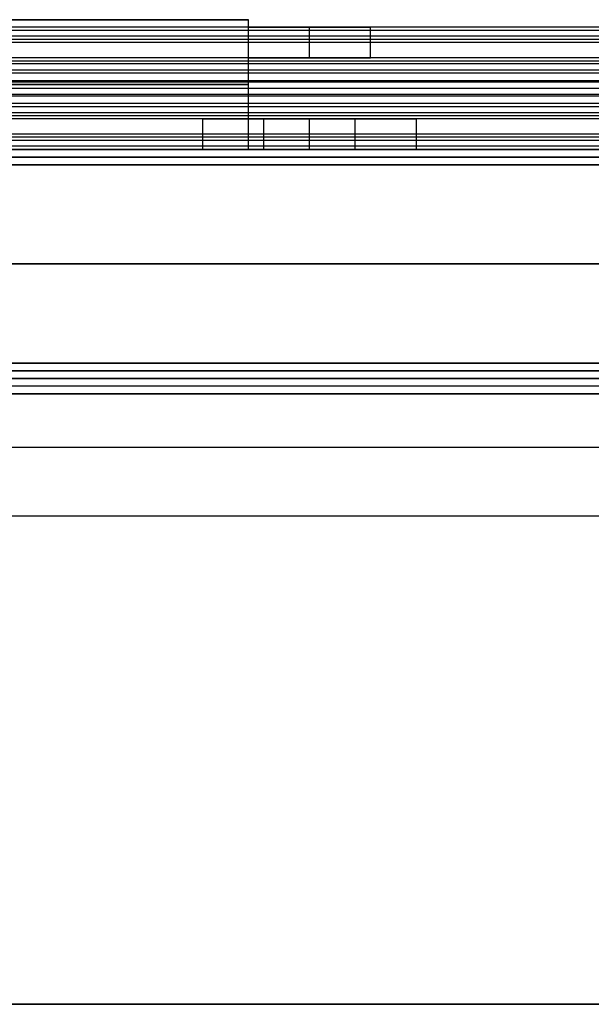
# Model space of a CAD drawing. Header units: millimetres. Extents: x -206 to 214, y -182 to 189.
# Tile 126 of 256: x -61 to -23, y 85 to 149. Entities that reach past the tile are written whole.
import ezdxf

# ---------------------------------------------------------------- set-up
doc = ezdxf.new("R2010")
doc.units = ezdxf.units.MM
doc.layers.add('Default', color=7, linetype='Continuous', true_color=0x000000)

msp = doc.modelspace()

# ---------------------------------------------------------------- linework, layer by layer
at = {"layer": 'Default'}
for p, q in [((-60.811, 149.031, 721.503), (-45.811, 149.031, 721.503)), ((-204.811, 140.531, 1113.503), (213.189, 140.531, 1113.503)), ((213.189, 140.531, 715.503), (-204.811, 140.531, 715.503)), ((213.189, 140.531, 914.503), (-204.811, 140.531, 914.503)), ((-61.811, 140.531, 721.503), (-45.811, 140.531, 721.503)), ((213.189, 125.531, 715.503), (-204.811, 125.531, 715.503)), ((-204.811, 125.531, 1113.503), (213.189, 125.531, 1113.503)), ((213.189, 125.531, 914.503), (-204.811, 125.531, 914.503)), ((-169.362, 125.531, 824.003), (1.739, 125.531, 824.003)), ((213.189, 125.031, 828.503), (-204.811, 125.031, 828.503)), ((-93.311, 124.531, 719.003), (101.689, 124.531, 719.003)), ((-195.811, 121.031, 723.503), (204.189, 121.031, 723.503)), ((-195.811, 121.031, 816.503), (204.189, 121.031, 816.503)), ((-92.011, 84.531, 719.003), (100.389, 84.531, 719.003))]:
    msp.add_line(p, q, dxfattribs=at)
for points in [[(-45.811, 149.031, 715.503), (-95.811, 149.031, 715.503), (-145.811, 149.031, 715.503)], [(-145.811, 149.031, 727.503), (-95.811, 149.031, 727.503), (-45.811, 149.031, 727.503)], [(-45.811, 140.531, 715.503), (-45.811, 144.781, 715.503), (-45.811, 149.031, 715.503)], [(-45.811, 149.031, 727.503), (-45.811, 149.031, 721.503), (-45.811, 149.031, 715.503)], [(-45.811, 140.531, 727.503), (-45.811, 144.781, 727.503), (-45.811, 149.031, 727.503)], [(-45.811, 140.531, 721.503), (-45.811, 144.781, 721.503), (-45.811, 149.031, 721.503)], [(186.689, 148.531, 1018.895), (1.689, 148.531, 1018.895), (-183.311, 148.531, 1018.895)], [(186.689, 148.531, 1032.503), (1.689, 148.531, 1032.503), (-183.311, 148.531, 1032.503)], [(-45.731, 148.531, 1025.699), (-65.311, 148.531, 1025.699), (-84.892, 148.531, 1025.699)], [(-45.811, 146.531, 1024.895), (-45.811, 147.531, 1024.895), (-45.811, 148.531, 1024.895)], [(-41.811, 146.531, 1028.895), (-41.811, 147.531, 1028.895), (-41.811, 148.531, 1028.895)], [(-41.811, 146.531, 1020.895), (-41.811, 147.531, 1020.895), (-41.811, 148.531, 1020.895)], [(1.269, 148.531, 1025.699), (-18.311, 148.531, 1025.699), (-37.892, 148.531, 1025.699)], [(-37.811, 146.531, 1024.895), (-37.811, 147.531, 1024.895), (-37.811, 148.531, 1024.895)], [(186.689, 148.32, 1033.398), (1.689, 148.32, 1033.398), (-183.311, 148.32, 1033.398)], [(186.689, 147.945, 1017.481), (1.689, 147.945, 1017.481), (-183.311, 147.945, 1017.481)], [(186.689, 147.731, 1034.103), (1.689, 147.731, 1034.103), (-183.311, 147.731, 1034.103)], [(186.689, 147.531, 1063.503), (1.689, 147.531, 1063.503), (-183.311, 147.531, 1063.503)], [(186.689, 147.531, 1061.503), (1.689, 147.531, 1061.503), (-183.311, 147.531, 1061.503)], [(186.689, 147.531, 1062.503), (1.689, 147.531, 1062.503), (-183.311, 147.531, 1062.503)], [(186.689, 146.531, 1016.895), (1.689, 146.531, 1016.895), (-183.311, 146.531, 1016.895)], [(186.689, 146.531, 1018.895), (1.689, 146.531, 1018.895), (-183.311, 146.531, 1018.895)], [(186.689, 146.531, 1032.395), (1.689, 146.531, 1032.395), (-183.311, 146.531, 1032.395)], [(186.689, 146.531, 1044.003), (1.689, 146.531, 1044.003), (-183.311, 146.531, 1044.003)], [(186.689, 146.531, 1036.503), (1.689, 146.531, 1036.503), (-183.311, 146.531, 1036.503)], [(186.689, 146.531, 1040.253), (1.689, 146.531, 1040.253), (-183.311, 146.531, 1040.253)], [(-45.741, 146.531, 1025.645), (-65.311, 146.531, 1025.645), (-84.881, 146.531, 1025.645)], [(1.259, 146.531, 1025.645), (-18.311, 146.531, 1025.645), (-37.881, 146.531, 1025.645)], [(186.689, 146.32, 1044.898), (1.689, 146.32, 1044.898), (-183.311, 146.32, 1044.898)], [(186.689, 146.131, 1035.303), (1.689, 146.131, 1035.303), (-183.311, 146.131, 1035.303)], [(186.689, 145.731, 1045.603), (1.689, 145.731, 1045.603), (-183.311, 145.731, 1045.603)], [(186.689, 145.531, 1036.503), (1.689, 145.531, 1036.503), (-183.311, 145.531, 1036.503)], [(186.689, 145.031, 1063.503), (1.689, 145.031, 1063.503), (-183.311, 145.031, 1063.503)], [(186.689, 145.031, 1061.503), (1.689, 145.031, 1061.503), (-183.311, 145.031, 1061.503)], [(186.689, 144.931, 1033.595), (1.689, 144.931, 1033.595), (-183.311, 144.931, 1033.595)], [(186.689, 144.531, 1043.895), (1.689, 144.531, 1043.895), (-183.311, 144.531, 1043.895)], [(186.689, 144.531, 1036.503), (1.689, 144.531, 1036.503), (-183.311, 144.531, 1036.503)], [(186.689, 144.531, 1040.199), (1.689, 144.531, 1040.199), (-183.311, 144.531, 1040.199)], [(186.689, 144.531, 1036.503), (1.689, 144.531, 1036.503), (-183.311, 144.531, 1036.503)], [(186.689, 144.531, 1043.895), (1.689, 144.531, 1043.895), (-183.311, 144.531, 1043.895)], [(186.689, 144.531, 1040.199), (1.689, 144.531, 1040.199), (-183.311, 144.531, 1040.199)], [(-45.811, 144.781, 715.503), (-95.811, 144.781, 715.503), (-145.811, 144.781, 715.503)], [(-145.811, 144.781, 727.503), (-95.811, 144.781, 727.503), (-45.811, 144.781, 727.503)], [(-45.811, 144.781, 727.503), (-45.811, 144.781, 721.503), (-45.811, 144.781, 715.503)], [(186.689, 144.131, 1046.803), (1.689, 144.131, 1046.803), (-183.311, 144.131, 1046.803)], [(186.689, 144.031, 1016.895), (1.689, 144.031, 1016.895), (-183.311, 144.031, 1016.895)], [(186.689, 144.031, 1018.895), (1.689, 144.031, 1018.895), (-183.311, 144.031, 1018.895)], [(186.689, 143.531, 1043.895), (1.689, 143.531, 1043.895), (-183.311, 143.531, 1043.895)], [(186.689, 143.331, 1034.795), (1.689, 143.331, 1034.795), (-183.311, 143.331, 1034.795)], [(186.689, 142.931, 1045.095), (1.689, 142.931, 1045.095), (-183.311, 142.931, 1045.095)], [(186.689, 142.742, 1035.5), (1.689, 142.742, 1035.5), (-183.311, 142.742, 1035.5)], [(186.689, 142.531, 1036.395), (1.689, 142.531, 1036.395), (-183.311, 142.531, 1036.395)], [(186.689, 142.531, 1043.895), (1.689, 142.531, 1043.895), (-183.311, 142.531, 1043.895)], [(186.689, 142.531, 1040.145), (1.689, 142.531, 1040.145), (-183.311, 142.531, 1040.145)], [(186.689, 142.531, 1063.503), (1.689, 142.531, 1063.503), (-183.311, 142.531, 1063.503)], [(186.689, 142.531, 1061.503), (1.689, 142.531, 1061.503), (-183.311, 142.531, 1061.503)], [(186.689, 142.531, 1048.003), (1.689, 142.531, 1048.003), (-183.311, 142.531, 1048.003)], [(-48.741, 142.531, 1054.753), (-68.311, 142.531, 1054.753), (-87.881, 142.531, 1054.753)], [(-48.811, 140.531, 1055.503), (-48.811, 141.531, 1055.503), (-48.811, 142.531, 1055.503)], [(-44.811, 142.531, 1051.503), (-41.811, 142.531, 1051.503), (-38.811, 142.531, 1051.503)], [(-38.811, 142.531, 1059.503), (-41.811, 142.531, 1059.503), (-44.811, 142.531, 1059.503)], [(-44.811, 140.531, 1051.503), (-44.811, 141.531, 1051.503), (-44.811, 142.531, 1051.503)], [(-44.811, 140.531, 1059.503), (-44.811, 141.531, 1059.503), (-44.811, 142.531, 1059.503)], [(-41.811, 140.531, 1051.503), (-41.811, 141.531, 1051.503), (-41.811, 142.531, 1051.503)], [(-41.811, 140.531, 1059.503), (-41.811, 141.531, 1059.503), (-41.811, 142.531, 1059.503)], [(-38.811, 140.531, 1051.503), (-38.811, 141.531, 1051.503), (-38.811, 142.531, 1051.503)], [(-38.811, 140.531, 1059.503), (-38.811, 141.531, 1059.503), (-38.811, 142.531, 1059.503)], [(4.259, 142.531, 1054.753), (-15.311, 142.531, 1054.753), (-34.881, 142.531, 1054.753)], [(-34.811, 140.531, 1055.503), (-34.811, 141.531, 1055.503), (-34.811, 142.531, 1055.503)], [(186.689, 141.531, 1016.895), (1.689, 141.531, 1016.895), (-183.311, 141.531, 1016.895)], [(186.689, 141.531, 1018.895), (1.689, 141.531, 1018.895), (-183.311, 141.531, 1018.895)], [(186.689, 141.531, 1017.895), (1.689, 141.531, 1017.895), (-183.311, 141.531, 1017.895)], [(186.689, 141.331, 1046.295), (1.689, 141.331, 1046.295), (-183.311, 141.331, 1046.295)], [(186.689, 141.116, 1062.918), (1.689, 141.116, 1062.918), (-183.311, 141.116, 1062.918)], [(186.689, 140.742, 1047), (1.689, 140.742, 1047), (-183.311, 140.742, 1047)], [(-204.811, 140.031, 1114.003), (4.189, 140.031, 1114.003), (213.189, 140.031, 1114.003)], [(213.189, 140.031, 715.003), (4.189, 140.031, 715.003), (-204.811, 140.031, 715.003)], [(186.689, 140.531, 1061.503), (1.689, 140.531, 1061.503), (-183.311, 140.531, 1061.503)], [(186.689, 140.531, 1047.895), (1.689, 140.531, 1047.895), (-183.311, 140.531, 1047.895)], [(-45.811, 140.531, 715.503), (-95.811, 140.531, 715.503), (-145.811, 140.531, 715.503)], [(-145.811, 140.531, 727.503), (-95.811, 140.531, 727.503), (-45.811, 140.531, 727.503)], [(-48.731, 140.531, 1054.699), (-68.311, 140.531, 1054.699), (-87.892, 140.531, 1054.699)], [(-45.811, 140.531, 727.503), (-45.811, 140.531, 721.503), (-45.811, 140.531, 715.503)], [(-38.811, 140.531, 1051.503), (-41.811, 140.531, 1051.503), (-44.811, 140.531, 1051.503)], [(-44.811, 140.531, 1059.503), (-41.811, 140.531, 1059.503), (-38.811, 140.531, 1059.503)], [(4.269, 140.531, 1054.699), (-15.311, 140.531, 1054.699), (-34.892, 140.531, 1054.699)], [(-204.811, 139.531, 1114.503), (4.189, 139.531, 1114.503), (213.189, 139.531, 1114.503)], [(213.189, 139.531, 714.503), (4.189, 139.531, 714.503), (-204.811, 139.531, 714.503)], [(-204.811, 133.031, 1114.503), (4.189, 133.031, 1114.503), (213.189, 133.031, 1114.503)], [(213.189, 133.031, 714.503), (4.189, 133.031, 714.503), (-204.811, 133.031, 714.503)], [(-204.811, 126.531, 1114.503), (4.189, 126.531, 1114.503), (213.189, 126.531, 1114.503)], [(213.189, 126.531, 714.503), (4.189, 126.531, 714.503), (-204.811, 126.531, 714.503)], [(-204.811, 126.031, 1114.003), (4.189, 126.031, 1114.003), (213.189, 126.031, 1114.003)], [(213.189, 126.031, 715.003), (4.189, 126.031, 715.003), (-204.811, 126.031, 715.003)], [(213.189, 125.531, 828.003), (4.189, 125.531, 828.003), (-204.811, 125.531, 828.003)], [(-204.811, 125.531, 820.003), (4.189, 125.531, 820.003), (213.189, 125.531, 820.003)], [(204.189, 125.531, 723.503), (4.189, 125.531, 723.503), (-195.811, 125.531, 723.503)], [(204.189, 125.531, 816.503), (4.189, 125.531, 816.503), (-195.811, 125.531, 816.503)], [(204.189, 125.531, 770.003), (4.189, 125.531, 770.003), (-195.811, 125.531, 770.003)], [(204.189, 125.531, 714.503), (4.189, 125.531, 714.503), (-195.811, 125.531, 714.503)], [(204.189, 125.531, 723.503), (4.189, 125.531, 723.503), (-195.811, 125.531, 723.503)], [(1.739, 125.531, 719.003), (-45.811, 125.531, 719.003), (-93.362, 125.531, 719.003)], [(-204.811, 124.531, 829.003), (4.189, 124.531, 829.003), (213.189, 124.531, 829.003)], [(204.189, 124.531, 714.503), (4.189, 124.531, 714.503), (-195.811, 124.531, 714.503)], [(204.189, 124.531, 723.503), (4.189, 124.531, 723.503), (-195.811, 124.531, 723.503)], [(-195.811, 116.531, 723.503), (4.189, 116.531, 723.503), (204.189, 116.531, 723.503)], [(-195.811, 116.531, 816.503), (4.189, 116.531, 816.503), (204.189, 116.531, 816.503)], [(-195.811, 116.531, 770.003), (4.189, 116.531, 770.003), (204.189, 116.531, 770.003)], [(204.189, 84.531, 714.503), (4.189, 84.531, 714.503), (-195.811, 84.531, 714.503)], [(104.189, 84.531, 723.503), (4.189, 84.531, 723.503), (-95.811, 84.531, 723.503)]]:
    msp.add_open_spline(points, degree=2, dxfattribs=at)
for points, weights, knots in [([(-45.811, 148.531, 1024.895), (-45.811, 148.531, 1020.895), (-41.811, 148.531, 1020.895), (-37.811, 148.531, 1020.895), (-37.811, 148.531, 1024.895), (-37.811, 148.531, 1028.895), (-41.811, 148.531, 1028.895), (-45.811, 148.531, 1028.895), (-45.811, 148.531, 1024.895)], [1, 0.707106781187, 1, 0.707106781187, 1, 0.707106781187, 1, 0.707106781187, 1], [0, 0, 0, 6.283185, 6.283185, 12.566371, 12.566371, 18.849556, 18.849556, 25.132741, 25.132741, 25.132741]), ([(-45.811, 146.531, 1024.895), (-45.811, 146.531, 1028.895), (-41.811, 146.531, 1028.895), (-37.811, 146.531, 1028.895), (-37.811, 146.531, 1024.895), (-37.811, 146.531, 1020.895), (-41.811, 146.531, 1020.895), (-45.811, 146.531, 1020.895), (-45.811, 146.531, 1024.895)], [1, 0.707106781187, 1, 0.707106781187, 1, 0.707106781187, 1, 0.707106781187, 1], [-25.132741, -25.132741, -25.132741, -18.849556, -18.849556, -12.566371, -12.566371, -6.283185, -6.283185, 0, 0, 0]), ([(-44.811, 142.531, 1059.503), (-48.811, 142.531, 1059.503), (-48.811, 142.531, 1055.503), (-48.811, 142.531, 1051.503), (-44.811, 142.531, 1051.503)], [1, 0.707106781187, 1, 0.707106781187, 1], [-37.132741, -37.132741, -37.132741, -30.849556, -30.849556, -24.566371, -24.566371, -24.566371]), ([(-38.811, 142.531, 1051.503), (-34.811, 142.531, 1051.503), (-34.811, 142.531, 1055.503), (-34.811, 142.531, 1059.503), (-38.811, 142.531, 1059.503)], [1, 0.707106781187, 1, 0.707106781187, 1], [-55.699112, -55.699112, -55.699112, -49.415927, -49.415927, -43.132741, -43.132741, -43.132741]), ([(-44.811, 140.531, 1051.503), (-48.811, 140.531, 1051.503), (-48.811, 140.531, 1055.503), (-48.811, 140.531, 1059.503), (-44.811, 140.531, 1059.503)], [1, 0.707106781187, 1, 0.707106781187, 1], [24.566371, 24.566371, 24.566371, 30.849556, 30.849556, 37.132741, 37.132741, 37.132741]), ([(-38.811, 140.531, 1059.503), (-34.811, 140.531, 1059.503), (-34.811, 140.531, 1055.503), (-34.811, 140.531, 1051.503), (-38.811, 140.531, 1051.503)], [1, 0.707106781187, 1, 0.707106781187, 1], [43.132741, 43.132741, 43.132741, 49.415927, 49.415927, 55.699112, 55.699112, 55.699112])]:
    msp.add_rational_spline(points, weights, degree=2, knots=knots, dxfattribs=at)

doc.saveas('drawing.dxf')
